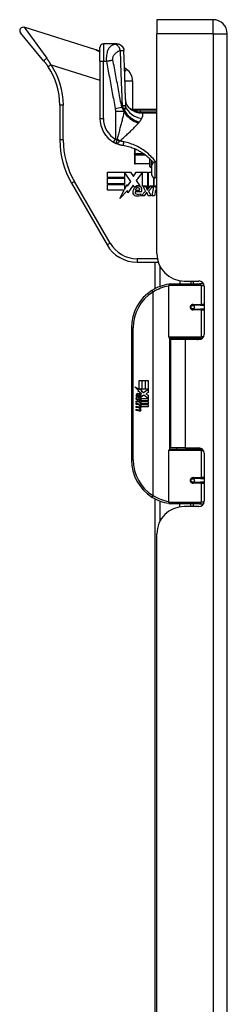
# Model space of a CAD drawing. Header units: inches. Extents: x 7 to 174, y 10 to 93.
# Tile 113 of 132: x 49.1 to 51.45, y 59.59 to 70.78. Entities that reach past the tile are written whole.
import ezdxf

# ---------------------------------------------------------------- set-up
doc = ezdxf.new("R2010")
doc.units = ezdxf.units.IN
doc.header["$MEASUREMENT"] = 0
doc.layers.add('Visible Edges(ANSI)', color=7, linetype='Continuous', lineweight=25)
doc.layers.add('Visible Tangent Edges(ANSI)', color=7, linetype='Continuous', lineweight=25)

msp = doc.modelspace()

# ---------------------------------------------------------------- linework, layer by layer
at = {"layer": 'Visible Edges(ANSI)'}
for p, q in [((50.654, 70.779), (50.654, 70.618)), ((51.293, 70.779), (50.654, 70.779)), ((49.372, 70.309), (49.107, 70.629)), ((49.963, 70.435), (49.149, 70.692)), ((50.654, 68.122), (50.654, 70.618)), ((51.454, 29.137), (51.454, 70.618)), ((50.201, 70.504), (50.049, 70.504)), ((50.202, 70.504), (50.201, 70.504)), ((50.009, 70.307), (50.009, 70.465)), ((50.009, 70.307), (50.009, 69.658)), ((50.311, 70.214), (50.287, 70.23)), ((50.38, 69.762), (50.38, 70.084)), ((49.553, 69.807), (49.553, 69.412)), ((50.366, 69.762), (50.654, 69.762)), ((50.389, 69.744), (50.389, 69.744)), ((50.399, 69.312), (50.399, 69.253)), ((50.399, 69.25), (50.399, 69.253)), ((50.399, 69.25), (50.399, 69.148)), ((50.399, 69.148), (50.399, 69.148)), ((50.576, 69.14), (50.407, 69.14)), ((50.576, 69.111), (50.576, 69.196)), ((50.654, 69.159), (50.63, 69.159)), ((50.093, 69.048), (50.357, 69.048)), ((50.093, 68.985), (50.093, 69.048)), ((50.288, 69.047), (50.288, 68.985)), ((50.36, 68.942), (50.288, 69.047)), ((50.357, 69.048), (50.391, 68.997)), ((50.391, 68.997), (50.419, 69.048)), ((50.419, 69.048), (50.55, 69.048)), ((50.491, 69.046), (50.419, 68.95)), ((50.491, 68.889), (50.491, 69.046)), ((50.55, 69.048), (50.55, 68.854)), ((50.559, 68.869), (50.559, 69.048)), ((50.559, 69.048), (50.599, 69.048)), ((50.599, 69.099), (50.588, 69.099)), ((50.599, 69.013), (50.599, 69.127)), ((49.685, 68.92), (50.089, 68.22)), ((50.288, 68.985), (50.093, 68.985)), ((50.093, 68.914), (50.093, 68.977)), ((50.093, 68.977), (50.288, 68.977)), ((50.288, 68.914), (50.093, 68.914)), ((50.288, 68.977), (50.288, 68.914)), ((50.322, 68.886), (50.36, 68.942)), ((50.419, 68.95), (50.46, 68.891)), ((50.617, 68.984), (50.617, 68.889)), ((50.625, 68.889), (50.625, 68.982)), ((50.654, 68.982), (50.63, 68.982)), ((50.093, 68.905), (50.288, 68.905)), ((50.093, 68.842), (50.093, 68.905)), ((50.284, 68.842), (50.093, 68.842)), ((50.235, 68.748), (50.284, 68.842)), ((50.322, 68.839), (50.235, 68.748)), ((50.288, 68.848), (50.318, 68.906)), ((50.288, 68.905), (50.288, 68.848)), ((50.318, 68.906), (50.322, 68.886)), ((50.326, 68.811), (50.322, 68.839)), ((50.387, 68.898), (50.326, 68.811)), ((50.401, 68.875), (50.387, 68.898)), ((50.48, 68.823), (50.408, 68.823)), ((50.411, 68.841), (50.458, 68.841)), ((50.467, 68.799), (50.467, 68.781)), ((50.478, 68.776), (50.526, 68.831)), ((50.536, 68.889), (50.491, 68.889)), ((50.526, 68.831), (50.499, 68.884)), ((50.499, 68.884), (50.531, 68.884)), ((50.536, 68.815), (50.51, 68.776)), ((50.531, 68.884), (50.546, 68.847)), ((50.55, 68.854), (50.536, 68.889)), ((50.541, 68.815), (50.536, 68.815)), ((50.556, 68.776), (50.541, 68.815)), ((50.546, 68.847), (50.55, 68.847)), ((50.55, 68.847), (50.577, 68.884)), ((50.573, 68.889), (50.559, 68.869)), ((50.609, 68.884), (50.561, 68.831)), ((50.561, 68.831), (50.588, 68.776)), ((50.617, 68.889), (50.573, 68.889)), ((50.577, 68.884), (50.609, 68.884)), ((50.601, 68.776), (50.62, 68.884)), ((50.62, 68.884), (50.643, 68.884)), ((50.65, 68.889), (50.625, 68.889)), ((50.635, 68.82), (50.627, 68.776)), ((50.643, 68.884), (50.641, 68.865)), ((50.641, 68.865), (50.647, 68.865)), ((50.649, 68.877), (50.65, 68.889)), ((50.51, 68.776), (50.478, 68.776)), ((50.588, 68.776), (50.556, 68.776)), ((50.627, 68.776), (50.601, 68.776)), ((50.43, 68.023), (50.67, 68.023)), ((50.636, 67.723), (50.636, 68.023)), ((50.914, 67.814), (50.914, 67.779)), ((50.966, 67.81), (51.132, 67.81)), ((51.04, 67.81), (51.04, 67.779)), ((50.79, 67.174), (50.79, 67.759)), ((50.809, 67.779), (51.139, 67.779)), ((51.184, 67.779), (51.139, 67.779)), ((51.191, 67.751), (51.191, 67.203)), ((51.056, 67.534), (51.057, 67.532)), ((51.062, 67.533), (51.057, 67.533)), ((51.149, 67.535), (51.062, 67.535)), ((51.062, 67.491), (51.149, 67.491)), ((51.064, 67.533), (51.064, 67.535)), ((51.065, 67.494), (51.065, 67.491)), ((51.149, 67.535), (51.191, 67.535)), ((51.191, 67.491), (51.149, 67.491)), ((50.365, 67.279), (50.365, 65.779)), ((51.143, 67.159), (50.805, 67.159)), ((50.977, 67.144), (50.809, 67.144)), ((50.809, 67.144), (50.809, 65.913)), ((50.882, 67.159), (50.882, 67.144)), ((51.132, 67.144), (50.977, 67.144)), ((51.073, 67.159), (51.073, 67.144)), ((51.143, 67.159), (51.171, 67.159)), ((50.452, 66.679), (50.485, 66.679)), ((50.452, 66.582), (50.452, 66.679)), ((50.485, 66.679), (50.485, 66.58)), ((50.489, 66.679), (50.521, 66.679)), ((50.489, 66.58), (50.489, 66.679)), ((50.521, 66.679), (50.521, 66.58)), ((50.525, 66.58), (50.525, 66.679)), ((50.525, 66.679), (50.557, 66.679)), ((50.557, 66.679), (50.557, 66.545)), ((50.405, 66.607), (50.452, 66.582)), ((50.451, 66.563), (50.405, 66.607)), ((50.437, 66.561), (50.451, 66.563)), ((50.481, 66.529), (50.437, 66.561)), ((50.456, 66.58), (50.485, 66.565)), ((50.485, 66.58), (50.456, 66.58)), ((50.485, 66.565), (50.475, 66.563)), ((50.475, 66.563), (50.503, 66.543)), ((50.521, 66.58), (50.489, 66.58)), ((50.503, 66.543), (50.557, 66.58)), ((50.557, 66.58), (50.525, 66.58)), ((50.419, 66.483), (50.447, 66.459)), ((50.419, 66.467), (50.419, 66.483)), ((50.439, 66.454), (50.419, 66.467)), ((50.419, 66.444), (50.439, 66.451)), ((50.431, 66.489), (50.422, 66.489)), ((50.439, 66.451), (50.439, 66.454)), ((50.443, 66.482), (50.443, 66.519)), ((50.447, 66.459), (50.474, 66.473)), ((50.452, 66.517), (50.452, 66.493)), ((50.474, 66.456), (50.455, 66.449)), ((50.455, 66.449), (50.455, 66.447)), ((50.455, 66.447), (50.474, 66.433)), ((50.459, 66.447), (50.477, 66.454)), ((50.557, 66.447), (50.459, 66.447)), ((50.469, 66.522), (50.481, 66.529)), ((50.474, 66.473), (50.474, 66.456)), ((50.507, 66.513), (50.477, 66.492)), ((50.477, 66.477), (50.556, 66.477)), ((50.477, 66.454), (50.477, 66.477)), ((50.556, 66.477), (50.507, 66.513)), ((50.557, 66.545), (50.531, 66.527)), ((50.531, 66.527), (50.557, 66.513)), ((50.557, 66.513), (50.557, 66.447)), ((50.419, 66.428), (50.419, 66.444)), ((50.447, 66.441), (50.419, 66.428)), ((50.419, 66.421), (50.474, 66.411)), ((50.419, 66.408), (50.419, 66.421)), ((50.442, 66.404), (50.419, 66.408)), ((50.419, 66.387), (50.454, 66.381)), ((50.419, 66.374), (50.419, 66.387)), ((50.442, 66.37), (50.419, 66.374)), ((50.419, 66.353), (50.454, 66.347)), ((50.419, 66.34), (50.419, 66.353)), ((50.453, 66.333), (50.419, 66.34)), ((50.474, 66.417), (50.447, 66.441)), ((50.464, 66.401), (50.464, 66.398)), ((50.474, 66.4), (50.464, 66.401)), ((50.466, 66.442), (50.557, 66.442)), ((50.477, 66.435), (50.466, 66.442)), ((50.47, 66.397), (50.477, 66.396)), ((50.474, 66.433), (50.474, 66.417)), ((50.474, 66.411), (50.474, 66.4)), ((50.477, 66.413), (50.477, 66.435)), ((50.557, 66.413), (50.477, 66.413)), ((50.477, 66.408), (50.557, 66.408)), ((50.477, 66.396), (50.477, 66.408)), ((50.557, 66.379), (50.478, 66.379)), ((50.557, 66.442), (50.557, 66.413)), ((50.557, 66.408), (50.557, 66.379)), ((50.805, 65.899), (51.143, 65.899)), ((50.977, 65.913), (50.809, 65.913)), ((50.882, 65.899), (50.882, 65.913)), ((50.977, 65.913), (51.132, 65.913)), ((51.073, 65.899), (51.073, 65.913)), ((51.171, 65.899), (51.143, 65.899)), ((50.79, 65.298), (50.79, 65.883)), ((51.191, 65.854), (51.191, 65.307)), ((51.149, 65.566), (51.062, 65.566)), ((51.065, 65.564), (51.065, 65.566)), ((51.149, 65.566), (51.191, 65.566)), ((51.056, 65.523), (51.057, 65.525)), ((51.057, 65.525), (51.062, 65.525)), ((51.062, 65.523), (51.149, 65.523)), ((51.064, 65.525), (51.064, 65.523)), ((51.191, 65.523), (51.149, 65.523)), ((50.636, 51.072), (50.636, 65.334)), ((51.139, 65.279), (50.809, 65.279)), ((50.914, 65.243), (50.914, 65.279)), ((51.132, 65.248), (50.966, 65.248)), ((51.04, 65.248), (51.04, 65.279)), ((51.139, 65.279), (51.184, 65.279)), ((50.654, 51.47), (50.654, 64.936))]:
    msp.add_line(p, q, dxfattribs=at)
at = {"layer": 'Visible Edges(ANSI)', "flags": 128}
for points in [[(50.202, 70.504), (50.217, 70.503), (50.232, 70.499), (50.245, 70.491), (50.257, 70.482), (50.267, 70.47), (50.274, 70.457), (50.279, 70.442), (50.281, 70.427)], [(50.009, 70.416), (50.007, 70.417), (50.005, 70.418), (50.004, 70.419), (50.002, 70.42), (50, 70.421), (49.998, 70.422), (49.996, 70.423), (49.994, 70.424), (49.992, 70.424), (49.99, 70.425), (49.988, 70.426), (49.986, 70.427), (49.984, 70.428), (49.982, 70.428), (49.98, 70.429), (49.978, 70.43), (49.976, 70.431), (49.975, 70.431), (49.973, 70.432), (49.971, 70.433), (49.969, 70.433), (49.967, 70.434), (49.965, 70.435), (49.963, 70.435)], [(50.3, 69.871), (50.29, 70.149), (50.281, 70.427)], [(49.372, 70.309), (49.374, 70.306), (49.376, 70.304), (49.378, 70.301), (49.381, 70.298), (49.383, 70.296), (49.385, 70.293), (49.387, 70.29), (49.389, 70.288), (49.391, 70.285), (49.393, 70.282), (49.395, 70.28), (49.397, 70.277), (49.399, 70.274), (49.401, 70.272), (49.403, 70.269), (49.405, 70.266), (49.407, 70.263), (49.409, 70.261), (49.411, 70.258), (49.413, 70.255), (49.415, 70.252), (49.417, 70.25), (49.418, 70.247), (49.42, 70.244)], [(50.352, 69.767), (50.34, 69.779), (50.328, 69.793), (50.319, 69.808), (50.311, 69.823), (50.306, 69.838), (50.302, 69.851), (50.301, 69.862), (50.3, 69.871)], [(50.389, 69.744), (50.387, 69.746), (50.385, 69.747), (50.383, 69.748), (50.382, 69.75), (50.38, 69.751), (50.379, 69.752), (50.377, 69.753), (50.376, 69.754), (50.375, 69.755), (50.374, 69.756), (50.373, 69.757), (50.372, 69.757), (50.371, 69.758), (50.37, 69.759), (50.369, 69.759), (50.368, 69.76), (50.368, 69.76), (50.367, 69.761), (50.367, 69.761), (50.366, 69.761), (50.366, 69.762), (50.366, 69.762), (50.366, 69.762), (50.366, 69.762)], [(50.397, 69.739), (50.397, 69.74), (50.396, 69.74), (50.396, 69.74), (50.396, 69.74), (50.395, 69.74), (50.395, 69.741), (50.395, 69.741), (50.394, 69.741), (50.394, 69.741), (50.393, 69.741), (50.393, 69.742), (50.393, 69.742), (50.392, 69.742), (50.392, 69.742), (50.392, 69.742), (50.391, 69.743), (50.391, 69.743), (50.391, 69.743), (50.39, 69.743), (50.39, 69.743), (50.39, 69.743), (50.39, 69.744), (50.389, 69.744), (50.389, 69.744)], [(50.164, 69.387), (50.165, 69.387), (50.166, 69.386), (50.167, 69.385), (50.169, 69.385), (50.17, 69.384), (50.171, 69.383), (50.172, 69.383), (50.173, 69.382), (50.175, 69.381), (50.176, 69.381), (50.177, 69.38), (50.178, 69.379), (50.179, 69.379), (50.181, 69.378), (50.182, 69.377), (50.183, 69.377), (50.184, 69.376), (50.186, 69.376), (50.187, 69.375), (50.188, 69.374), (50.189, 69.374), (50.19, 69.373), (50.192, 69.373), (50.193, 69.372)], [(50.274, 69.348), (50.27, 69.348), (50.267, 69.349), (50.263, 69.349), (50.26, 69.35), (50.256, 69.351), (50.253, 69.352), (50.25, 69.352), (50.246, 69.353), (50.243, 69.354), (50.239, 69.355), (50.236, 69.356), (50.232, 69.357), (50.229, 69.358), (50.226, 69.359), (50.222, 69.36), (50.219, 69.362), (50.216, 69.363), (50.212, 69.364), (50.209, 69.365), (50.206, 69.367), (50.202, 69.368), (50.199, 69.369), (50.196, 69.371), (50.193, 69.372)], [(50.587, 69.184), (50.577, 69.195), (50.567, 69.205), (50.556, 69.214), (50.544, 69.224), (50.533, 69.233), (50.521, 69.243), (50.509, 69.251), (50.497, 69.26), (50.484, 69.268), (50.471, 69.276), (50.458, 69.283), (50.445, 69.291), (50.431, 69.297), (50.418, 69.304), (50.404, 69.31), (50.39, 69.316), (50.376, 69.321), (50.362, 69.326), (50.347, 69.331), (50.333, 69.335), (50.318, 69.339), (50.303, 69.342), (50.289, 69.345), (50.274, 69.348)], [(50.587, 69.184), (50.588, 69.183), (50.59, 69.182), (50.591, 69.181), (50.592, 69.18), (50.593, 69.178), (50.594, 69.177), (50.596, 69.176), (50.597, 69.175), (50.598, 69.173), (50.599, 69.172), (50.6, 69.171), (50.601, 69.17), (50.602, 69.168), (50.604, 69.167), (50.605, 69.166), (50.606, 69.165), (50.607, 69.163), (50.608, 69.162), (50.609, 69.161), (50.61, 69.16), (50.611, 69.158), (50.612, 69.157), (50.613, 69.156), (50.614, 69.155)], [(50.797, 67.774), (50.796, 67.774), (50.796, 67.774), (50.796, 67.774), (50.796, 67.774), (50.795, 67.774), (50.795, 67.774), (50.795, 67.774), (50.795, 67.774), (50.794, 67.774), (50.794, 67.774), (50.794, 67.774), (50.794, 67.774), (50.793, 67.774), (50.793, 67.774), (50.793, 67.774), (50.793, 67.774), (50.792, 67.773), (50.792, 67.773), (50.792, 67.773), (50.792, 67.773), (50.791, 67.773), (50.791, 67.773), (50.791, 67.773), (50.791, 67.773)], [(51.062, 67.491), (51.059, 67.491), (51.056, 67.492), (51.054, 67.493), (51.051, 67.494), (51.049, 67.495), (51.047, 67.497), (51.045, 67.499), (51.043, 67.502), (51.042, 67.504), (51.041, 67.507), (51.04, 67.51), (51.04, 67.513), (51.04, 67.516), (51.041, 67.519), (51.042, 67.522), (51.043, 67.524), (51.045, 67.527), (51.047, 67.529), (51.049, 67.531), (51.051, 67.532), (51.054, 67.533), (51.056, 67.534), (51.059, 67.534), (51.062, 67.535)], [(51.109, 67.144), (51.111, 67.145), (51.114, 67.146), (51.116, 67.147), (51.119, 67.148), (51.121, 67.149), (51.124, 67.15), (51.126, 67.15), (51.129, 67.151), (51.132, 67.152), (51.134, 67.153), (51.137, 67.153), (51.139, 67.154), (51.142, 67.154), (51.144, 67.155), (51.147, 67.155), (51.15, 67.156), (51.152, 67.156), (51.155, 67.157), (51.157, 67.157), (51.16, 67.157), (51.162, 67.158), (51.165, 67.158), (51.168, 67.158), (51.17, 67.158)], [(51.17, 65.899), (51.168, 65.899), (51.165, 65.9), (51.162, 65.9), (51.16, 65.9), (51.157, 65.9), (51.155, 65.901), (51.152, 65.901), (51.15, 65.902), (51.147, 65.902), (51.144, 65.903), (51.142, 65.903), (51.139, 65.904), (51.137, 65.904), (51.134, 65.905), (51.132, 65.906), (51.129, 65.906), (51.126, 65.907), (51.124, 65.908), (51.121, 65.909), (51.119, 65.909), (51.116, 65.91), (51.114, 65.911), (51.111, 65.912), (51.109, 65.913)], [(51.062, 65.523), (51.059, 65.523), (51.056, 65.523), (51.054, 65.524), (51.051, 65.525), (51.049, 65.527), (51.047, 65.529), (51.045, 65.531), (51.043, 65.533), (51.042, 65.536), (51.041, 65.539), (51.04, 65.542), (51.04, 65.545), (51.04, 65.547), (51.041, 65.55), (51.042, 65.553), (51.043, 65.556), (51.045, 65.558), (51.047, 65.56), (51.049, 65.562), (51.051, 65.563), (51.054, 65.565), (51.056, 65.565), (51.059, 65.566), (51.062, 65.566)], [(50.791, 65.284), (50.791, 65.284), (50.791, 65.284), (50.791, 65.284), (50.792, 65.284), (50.792, 65.284), (50.792, 65.284), (50.792, 65.284), (50.793, 65.284), (50.793, 65.284), (50.793, 65.284), (50.793, 65.284), (50.794, 65.284), (50.794, 65.284), (50.794, 65.284), (50.794, 65.284), (50.795, 65.284), (50.795, 65.284), (50.795, 65.284), (50.795, 65.284), (50.796, 65.284), (50.796, 65.283), (50.796, 65.283), (50.796, 65.283), (50.797, 65.283)]]:
    msp.add_lwpolyline(points, dxfattribs=at)
at = {"layer": 'Visible Edges(ANSI)'}
for centre in [(51.062, 67.513), (51.062, 65.544)]:
    msp.add_circle(centre, 0.0197, dxfattribs=at)
for centre, radius, start, end in [((51.293, 70.618), 0.161, 0, 90), ((49.137, 70.654), 0.0394, 72.5, 219.63), ((50.049, 70.465), 0.0394, 90, 180), ((48.766, 69.807), 0.787, 0, 33.7355), ((50.222, 70.084), 0.157, 0, 55.65), ((50.459, 69.935), 0.197, 232.7495, 241.8538), ((50.324, 69.658), 0.315, 180, 239.4195), ((50.537, 69.412), 0.984, 180, 210), ((50.407, 69.148), 0.00787, 180, 270), ((50.63, 69.127), 0.0315, 90, 180), ((50.588, 69.111), 0.0118, 180, 270), ((50.63, 69.013), 0.0315, 180, 270), ((50.459, 68.813), 0.0784, 134.1684, 176.5646), ((50.42, 68.816), 0.0388, 176.5646, 261.5605), ((50.446, 68.827), 0.065, 77.079, 133.1785), ((50.446, 68.827), 0.0588, 80.4085, 134.1684), ((50.426, 68.817), 0.0189, 163.5261, 244.6784), ((50.444, 68.837), 0.0331, 109.3797, 172.9975), ((50.444, 68.855), 0.0604, 244.6784, 292.5609), ((50.44, 68.847), 0.0216, 51.1652, 109.3797), ((50.442, 68.85), 0.0188, 331.4547, 51.1652), ((50.453, 68.856), 0.0299, 23.8445, 85.0802), ((50.429, 68.845), 0.0555, 336.1555, 23.8445), ((50.725, 68.805), 0.0915, 147.5992, 170), ((50.686, 68.839), 0.0472, 133.1438, 147.4114), ((50.669, 68.84), 0.0248, 126.3555, 147.5992), ((50.683, 68.845), 0.0472, 127.5478, 136.5849), ((50.432, 68.896), 0.12, 261.5605, 287.3343), ((50.43, 68.417), 0.394, 210, 270), ((50.966, 68.122), 0.312, 180, 270), ((51.132, 67.751), 0.0591, 0, 90), ((50.865, 67.279), 0.5, 122.2377, 180), ((50.865, 67.279), 0.5, 98.5081, 122.2377), ((50.809, 67.759), 0.0197, 90, 180), ((51.062, 67.513), 0.0217, 279.147, 90), ((50.805, 67.174), 0.0157, 180, 270), ((51.132, 67.203), 0.0591, 270, 0), ((50.48, 66.507), 0.0607, 171.5605, 197.3343), ((50.439, 66.513), 0.0197, 86.5646, 171.5605), ((50.459, 66.501), 0.0307, 154.6784, 202.5609), ((50.44, 66.51), 0.0096, 73.5261, 154.6784), ((50.438, 66.493), 0.0398, 44.1684, 86.5646), ((50.454, 66.508), 0.0282, 246.1555, 293.8445), ((50.45, 66.501), 0.0168, 19.3797, 82.9975), ((50.456, 66.502), 0.00955, 241.4547, 321.1652), ((50.455, 66.503), 0.0109, 321.1652, 19.3797), ((50.46, 66.496), 0.0152, 293.8445, 355.0802), ((50.445, 66.5), 0.0299, 350.4085, 44.1684), ((50.445, 66.5), 0.033, 347.079, 43.1785), ((50.434, 66.358), 0.0465, 57.5992, 80), ((50.434, 66.324), 0.0465, 58.5584, 80.8257), ((50.459, 66.362), 0.0288, 259, 288.4748), ((50.456, 66.393), 0.0123, 260, 293.5571), ((50.456, 66.359), 0.0123, 259.9922, 293.5487), ((50.452, 66.386), 0.0126, 6.03, 57.5992), ((50.452, 66.353), 0.0126, 6.1027, 57.6083), ((50.458, 66.387), 0.006, 293.5571, 6.03), ((50.46, 66.395), 0.0288, 273.6169, 286.9928), ((50.451, 66.344), 0.0246, 359.6788, 63.9508), ((50.458, 66.353), 0.006, 293.5487, 6.1027), ((50.451, 66.377), 0.024, 359.4776, 57.4114), ((50.465, 66.377), 0.0101, 286.9928, 359.4776), ((50.465, 66.344), 0.0105, 288.4748, 359.6788), ((50.454, 66.379), 0.024, 358.7952, 46.5849), ((50.805, 65.883), 0.0157, 90, 180), ((51.132, 65.854), 0.0591, 0, 90), ((50.865, 65.779), 0.5, 180, 237.7623), ((51.062, 65.544), 0.0217, 270, 80.853), ((50.865, 65.779), 0.5, 237.7623, 261.4919), ((50.966, 64.936), 0.312, 90, 180), ((50.809, 65.298), 0.0197, 180, 270), ((51.132, 65.307), 0.0591, 270, 0)]:
    msp.add_arc(centre, radius, start, end, dxfattribs=at)
at = {"layer": 'Visible Tangent Edges(ANSI)'}
for p, q in [((51.293, 70.618), (51.293, 70.779)), ((49.149, 70.692), (49.404, 70.341)), ((51.293, 70.618), (50.654, 70.618)), ((51.293, 70.618), (51.293, 29.137)), ((51.293, 70.618), (51.454, 70.618)), ((50.049, 70.504), (50.049, 70.307)), ((49.453, 70.266), (49.42, 70.244)), ((49.453, 70.266), (50.009, 70.09)), ((50.009, 70.307), (50.049, 70.307)), ((50.049, 70.307), (50.081, 70.307)), ((50.049, 69.658), (50.049, 70.307)), ((50.289, 70.181), (50.311, 70.214)), ((50.292, 70.084), (50.38, 70.084)), ((49.592, 69.807), (49.553, 69.807)), ((49.592, 69.412), (49.592, 69.807)), ((50.182, 69.77), (50.256, 69.784)), ((50.184, 69.741), (50.282, 69.741)), ((50.184, 69.741), (50.184, 69.421)), ((50.282, 69.732), (50.282, 69.741)), ((50.284, 69.749), (50.284, 69.738)), ((50.284, 69.749), (50.287, 69.749)), ((50.416, 69.737), (50.414, 69.733)), ((50.654, 69.749), (50.467, 69.749)), ((50.467, 69.73), (50.467, 69.749)), ((50.467, 69.73), (50.654, 69.73)), ((50.654, 69.728), (50.489, 69.728)), ((50.489, 69.728), (50.489, 69.719)), ((50.489, 69.719), (50.654, 69.719)), ((50.009, 69.658), (50.049, 69.658)), ((49.592, 69.412), (49.553, 69.412)), ((50.164, 69.387), (50.184, 69.421)), ((50.399, 69.253), (50.407, 69.253)), ((50.407, 69.253), (50.407, 69.309)), ((50.407, 69.253), (50.407, 69.243)), ((50.506, 69.253), (50.407, 69.253)), ((50.407, 69.243), (50.52, 69.243)), ((50.407, 69.141), (50.407, 69.243)), ((50.407, 69.141), (50.407, 69.14)), ((50.576, 69.141), (50.407, 69.141)), ((50.588, 69.184), (50.588, 69.099)), ((50.63, 69.159), (50.63, 68.982)), ((49.719, 68.94), (49.685, 68.92)), ((50.123, 68.24), (49.719, 68.94)), ((50.123, 68.24), (50.089, 68.22)), ((50.66, 68.063), (50.43, 68.063)), ((50.43, 68.063), (50.43, 68.023)), ((50.689, 67.977), (50.689, 67.747)), ((51.065, 67.81), (51.065, 67.779)), ((50.598, 67.702), (50.608, 67.685)), ((50.608, 67.685), (50.608, 65.372)), ((50.608, 67.685), (50.612, 67.685)), ((50.612, 65.372), (50.612, 67.685)), ((51.158, 67.759), (50.79, 67.759)), ((51.158, 67.759), (51.19, 67.759)), ((51.158, 67.759), (51.158, 67.544)), ((51.065, 67.534), (51.065, 67.532)), ((51.065, 67.494), (51.065, 67.493)), ((51.066, 67.544), (51.158, 67.544)), ((51.158, 67.481), (51.066, 67.481)), ((51.191, 67.544), (51.158, 67.544)), ((51.158, 67.481), (51.158, 67.174)), ((51.158, 67.481), (51.191, 67.481)), ((50.365, 67.279), (50.384, 67.279)), ((50.384, 65.779), (50.384, 67.279)), ((50.79, 67.174), (51.158, 67.174)), ((50.797, 67.161), (50.797, 65.897)), ((50.977, 67.144), (50.977, 65.913)), ((51.184, 67.174), (51.158, 67.174)), ((50.384, 65.779), (50.365, 65.779)), ((51.158, 65.883), (50.79, 65.883)), ((51.158, 65.883), (51.184, 65.883)), ((51.158, 65.883), (51.158, 65.576)), ((51.065, 65.565), (51.065, 65.564)), ((51.066, 65.576), (51.158, 65.576)), ((51.191, 65.576), (51.158, 65.576)), ((51.065, 65.525), (51.065, 65.523)), ((51.158, 65.513), (51.066, 65.513)), ((51.158, 65.513), (51.158, 65.298)), ((51.158, 65.513), (51.191, 65.513)), ((50.608, 65.372), (50.598, 65.356)), ((50.612, 65.372), (50.608, 65.372)), ((50.689, 65.31), (50.689, 65.08)), ((50.79, 65.298), (51.158, 65.298)), ((51.065, 65.279), (51.065, 65.248)), ((51.19, 65.298), (51.158, 65.298))]:
    msp.add_line(p, q, dxfattribs=at)
at = {"layer": 'Visible Tangent Edges(ANSI)', "flags": 128}
for points in [[(50.185, 70.501), (50.179, 70.5), (50.173, 70.498), (50.167, 70.496), (50.161, 70.494), (50.155, 70.491), (50.149, 70.488), (50.143, 70.485), (50.137, 70.481), (50.132, 70.477), (50.126, 70.472), (50.12, 70.467), (50.115, 70.461), (50.11, 70.454), (50.105, 70.447), (50.101, 70.438), (50.096, 70.428), (50.092, 70.418), (50.089, 70.405), (50.085, 70.392), (50.083, 70.377), (50.081, 70.361), (50.08, 70.343), (50.08, 70.325), (50.081, 70.307)], [(50.201, 70.504), (50.2, 70.504), (50.2, 70.504), (50.2, 70.504), (50.199, 70.504), (50.199, 70.504), (50.198, 70.504), (50.198, 70.504), (50.197, 70.504), (50.196, 70.504), (50.196, 70.503), (50.195, 70.503), (50.194, 70.503), (50.194, 70.503), (50.193, 70.503), (50.192, 70.503), (50.192, 70.502), (50.191, 70.502), (50.19, 70.502), (50.189, 70.502), (50.189, 70.502), (50.188, 70.501), (50.187, 70.501), (50.186, 70.501), (50.185, 70.501)], [(50.185, 70.501), (50.188, 70.5), (50.19, 70.499), (50.192, 70.498), (50.195, 70.496), (50.198, 70.495), (50.2, 70.493), (50.203, 70.491), (50.205, 70.488), (50.208, 70.486), (50.211, 70.483), (50.213, 70.48), (50.216, 70.476), (50.218, 70.473), (50.22, 70.469), (50.223, 70.465), (50.225, 70.462), (50.227, 70.458), (50.229, 70.454), (50.231, 70.449), (50.232, 70.445), (50.234, 70.441), (50.235, 70.437), (50.237, 70.433), (50.238, 70.429)], [(50.201, 70.504), (50.205, 70.504), (50.21, 70.504), (50.214, 70.503), (50.219, 70.502), (50.224, 70.501), (50.228, 70.499), (50.233, 70.497), (50.238, 70.495), (50.242, 70.492), (50.246, 70.489), (50.251, 70.486), (50.254, 70.482), (50.258, 70.478), (50.262, 70.474), (50.265, 70.47), (50.268, 70.466), (50.27, 70.461), (50.272, 70.457), (50.274, 70.452), (50.276, 70.447), (50.277, 70.442), (50.278, 70.438), (50.279, 70.433), (50.279, 70.428)], [(49.963, 70.435), (49.965, 70.435), (49.967, 70.434), (49.969, 70.433), (49.971, 70.433), (49.973, 70.432), (49.975, 70.431), (49.977, 70.43), (49.979, 70.43), (49.98, 70.429), (49.982, 70.428), (49.984, 70.427), (49.986, 70.426), (49.988, 70.426), (49.99, 70.425), (49.992, 70.424), (49.994, 70.423), (49.996, 70.422), (49.998, 70.421), (50, 70.42), (50.002, 70.419), (50.004, 70.418), (50.005, 70.417), (50.007, 70.416), (50.009, 70.415)], [(50.156, 70.321), (50.155, 70.329), (50.154, 70.336), (50.155, 70.343), (50.156, 70.35), (50.158, 70.356), (50.16, 70.362), (50.163, 70.368), (50.166, 70.374), (50.169, 70.379), (50.173, 70.384), (50.177, 70.388), (50.181, 70.392), (50.185, 70.397), (50.189, 70.4), (50.194, 70.404), (50.198, 70.408), (50.203, 70.411), (50.207, 70.414), (50.212, 70.417), (50.217, 70.42), (50.222, 70.422), (50.227, 70.425), (50.233, 70.427), (50.238, 70.429)], [(50.238, 70.429), (50.241, 70.429), (50.243, 70.429), (50.245, 70.429), (50.248, 70.429), (50.25, 70.429), (50.252, 70.429), (50.254, 70.429), (50.256, 70.429), (50.258, 70.43), (50.26, 70.43), (50.262, 70.43), (50.264, 70.43), (50.266, 70.43), (50.268, 70.43), (50.269, 70.43), (50.271, 70.429), (50.272, 70.429), (50.274, 70.429), (50.275, 70.429), (50.276, 70.429), (50.277, 70.429), (50.278, 70.429), (50.279, 70.429), (50.279, 70.428)], [(50.238, 70.429), (50.239, 70.403), (50.239, 70.377), (50.24, 70.35), (50.241, 70.324), (50.242, 70.298), (50.243, 70.272), (50.243, 70.246), (50.244, 70.22), (50.245, 70.194), (50.246, 70.167), (50.247, 70.141), (50.248, 70.115), (50.249, 70.089), (50.25, 70.063), (50.251, 70.037), (50.252, 70.011), (50.253, 69.985), (50.254, 69.958), (50.255, 69.932), (50.256, 69.906), (50.257, 69.88), (50.258, 69.854), (50.259, 69.828), (50.26, 69.802)], [(50.279, 70.428), (50.279, 70.428), (50.28, 70.428), (50.28, 70.428), (50.28, 70.428), (50.28, 70.428), (50.28, 70.428), (50.28, 70.428), (50.28, 70.428), (50.28, 70.428), (50.281, 70.428), (50.281, 70.428), (50.281, 70.428), (50.281, 70.428), (50.281, 70.428), (50.281, 70.428), (50.281, 70.428), (50.281, 70.428), (50.281, 70.427), (50.281, 70.427), (50.281, 70.427), (50.281, 70.427), (50.281, 70.427), (50.281, 70.427), (50.281, 70.427)], [(49.453, 70.266), (49.451, 70.269), (49.449, 70.272), (49.447, 70.275), (49.446, 70.279), (49.444, 70.282), (49.442, 70.285), (49.44, 70.288), (49.438, 70.291), (49.436, 70.295), (49.434, 70.298), (49.432, 70.301), (49.43, 70.304), (49.428, 70.307), (49.426, 70.31), (49.424, 70.313), (49.421, 70.316), (49.419, 70.32), (49.417, 70.323), (49.415, 70.326), (49.413, 70.329), (49.411, 70.332), (49.409, 70.335), (49.407, 70.338), (49.404, 70.341)], [(50.081, 70.307), (50.084, 70.308), (50.088, 70.309), (50.091, 70.309), (50.094, 70.31), (50.098, 70.31), (50.101, 70.311), (50.104, 70.312), (50.108, 70.312), (50.111, 70.313), (50.114, 70.313), (50.118, 70.314), (50.121, 70.315), (50.124, 70.315), (50.127, 70.316), (50.13, 70.316), (50.133, 70.317), (50.136, 70.318), (50.139, 70.318), (50.142, 70.319), (50.145, 70.319), (50.148, 70.32), (50.15, 70.32), (50.153, 70.321), (50.156, 70.321)], [(50.081, 70.307), (50.085, 70.285), (50.089, 70.263), (50.094, 70.24), (50.098, 70.218), (50.102, 70.196), (50.106, 70.173), (50.11, 70.151), (50.115, 70.128), (50.119, 70.106), (50.123, 70.084), (50.127, 70.061), (50.131, 70.039), (50.135, 70.016), (50.14, 69.994), (50.144, 69.972), (50.148, 69.949), (50.152, 69.927), (50.156, 69.904), (50.161, 69.882), (50.165, 69.86), (50.169, 69.837), (50.173, 69.815), (50.177, 69.792), (50.182, 69.77)], [(50.256, 69.784), (50.252, 69.806), (50.248, 69.829), (50.243, 69.851), (50.239, 69.874), (50.235, 69.896), (50.231, 69.918), (50.227, 69.941), (50.223, 69.963), (50.218, 69.985), (50.214, 70.008), (50.21, 70.03), (50.206, 70.053), (50.202, 70.075), (50.197, 70.097), (50.193, 70.12), (50.189, 70.142), (50.185, 70.165), (50.181, 70.187), (50.177, 70.209), (50.172, 70.232), (50.168, 70.254), (50.164, 70.277), (50.16, 70.299), (50.156, 70.321)], [(50.26, 69.802), (50.261, 69.799), (50.262, 69.797), (50.263, 69.795), (50.264, 69.793), (50.265, 69.791), (50.266, 69.789), (50.267, 69.787), (50.268, 69.785), (50.269, 69.783), (50.27, 69.781), (50.272, 69.778), (50.273, 69.776), (50.274, 69.774), (50.275, 69.772), (50.276, 69.77), (50.277, 69.767), (50.278, 69.765), (50.279, 69.763), (50.28, 69.761), (50.281, 69.758), (50.282, 69.756), (50.283, 69.754), (50.284, 69.751), (50.284, 69.749)], [(50.3, 69.871), (50.3, 69.868), (50.3, 69.866), (50.3, 69.863), (50.3, 69.86), (50.3, 69.857), (50.3, 69.854), (50.3, 69.851), (50.3, 69.848), (50.3, 69.845), (50.3, 69.842), (50.3, 69.839), (50.3, 69.836), (50.3, 69.833), (50.299, 69.83), (50.299, 69.827), (50.299, 69.824), (50.299, 69.82), (50.299, 69.817), (50.298, 69.814), (50.298, 69.81), (50.298, 69.807), (50.298, 69.803), (50.297, 69.8), (50.297, 69.797)], [(50.182, 69.77), (50.182, 69.769), (50.182, 69.767), (50.182, 69.766), (50.182, 69.765), (50.182, 69.764), (50.183, 69.763), (50.183, 69.761), (50.183, 69.76), (50.183, 69.759), (50.183, 69.758), (50.183, 69.757), (50.183, 69.755), (50.183, 69.754), (50.184, 69.753), (50.184, 69.752), (50.184, 69.751), (50.184, 69.749), (50.184, 69.748), (50.184, 69.747), (50.184, 69.746), (50.184, 69.744), (50.184, 69.743), (50.184, 69.742), (50.184, 69.741)], [(50.282, 69.732), (50.279, 69.72), (50.277, 69.708), (50.274, 69.696), (50.271, 69.684), (50.268, 69.672), (50.265, 69.66), (50.262, 69.647), (50.259, 69.635), (50.256, 69.622), (50.253, 69.61), (50.249, 69.597), (50.246, 69.584), (50.243, 69.571), (50.239, 69.558), (50.236, 69.545), (50.232, 69.532), (50.229, 69.519), (50.225, 69.506), (50.222, 69.493), (50.218, 69.479), (50.215, 69.466), (50.211, 69.453), (50.207, 69.44), (50.204, 69.426)], [(50.282, 69.741), (50.281, 69.743), (50.28, 69.744), (50.28, 69.746), (50.279, 69.748), (50.278, 69.75), (50.277, 69.752), (50.276, 69.753), (50.275, 69.755), (50.274, 69.757), (50.273, 69.759), (50.272, 69.761), (50.271, 69.762), (50.27, 69.764), (50.269, 69.766), (50.268, 69.768), (50.267, 69.769), (50.266, 69.771), (50.264, 69.773), (50.263, 69.775), (50.262, 69.777), (50.26, 69.778), (50.259, 69.78), (50.258, 69.782), (50.256, 69.784)], [(50.284, 69.738), (50.284, 69.737), (50.284, 69.737), (50.284, 69.737), (50.284, 69.737), (50.284, 69.736), (50.284, 69.736), (50.284, 69.736), (50.284, 69.736), (50.283, 69.735), (50.283, 69.735), (50.283, 69.735), (50.283, 69.735), (50.283, 69.734), (50.283, 69.734), (50.283, 69.734), (50.283, 69.734), (50.283, 69.733), (50.283, 69.733), (50.282, 69.733), (50.282, 69.733), (50.282, 69.732), (50.282, 69.732), (50.282, 69.732), (50.282, 69.732)], [(50.287, 69.749), (50.287, 69.749), (50.287, 69.748), (50.287, 69.748), (50.286, 69.747), (50.286, 69.747), (50.286, 69.746), (50.286, 69.746), (50.286, 69.745), (50.286, 69.745), (50.286, 69.744), (50.286, 69.744), (50.286, 69.743), (50.286, 69.743), (50.285, 69.742), (50.285, 69.742), (50.285, 69.741), (50.285, 69.741), (50.285, 69.74), (50.285, 69.74), (50.285, 69.739), (50.285, 69.739), (50.285, 69.739), (50.285, 69.738), (50.284, 69.738)], [(50.297, 69.797), (50.297, 69.794), (50.296, 69.792), (50.296, 69.79), (50.296, 69.788), (50.295, 69.786), (50.295, 69.784), (50.295, 69.782), (50.294, 69.78), (50.294, 69.778), (50.294, 69.776), (50.293, 69.774), (50.293, 69.772), (50.292, 69.77), (50.292, 69.768), (50.292, 69.766), (50.291, 69.764), (50.291, 69.762), (50.29, 69.76), (50.29, 69.758), (50.289, 69.756), (50.289, 69.755), (50.288, 69.753), (50.287, 69.751), (50.287, 69.749)], [(50.413, 69.748), (50.412, 69.748), (50.41, 69.748), (50.409, 69.748), (50.408, 69.747), (50.407, 69.747), (50.406, 69.747), (50.405, 69.747), (50.404, 69.747), (50.403, 69.747), (50.402, 69.747), (50.401, 69.747), (50.4, 69.747), (50.399, 69.746), (50.398, 69.746), (50.397, 69.746), (50.396, 69.746), (50.395, 69.746), (50.394, 69.745), (50.393, 69.745), (50.392, 69.745), (50.391, 69.745), (50.391, 69.745), (50.39, 69.744), (50.389, 69.744)], [(50.397, 69.739), (50.397, 69.74), (50.396, 69.74), (50.396, 69.74), (50.396, 69.741), (50.396, 69.741), (50.396, 69.741), (50.396, 69.741), (50.397, 69.741), (50.398, 69.741), (50.399, 69.741), (50.4, 69.741), (50.401, 69.74), (50.402, 69.74), (50.403, 69.74), (50.404, 69.74), (50.405, 69.74), (50.406, 69.739), (50.408, 69.739), (50.409, 69.739), (50.41, 69.738), (50.412, 69.738), (50.413, 69.738), (50.414, 69.738), (50.416, 69.737)], [(50.397, 69.739), (50.398, 69.739), (50.399, 69.739), (50.399, 69.738), (50.4, 69.738), (50.401, 69.738), (50.401, 69.738), (50.402, 69.737), (50.403, 69.737), (50.403, 69.737), (50.404, 69.736), (50.405, 69.736), (50.406, 69.736), (50.406, 69.735), (50.407, 69.735), (50.408, 69.735), (50.408, 69.735), (50.409, 69.734), (50.41, 69.734), (50.41, 69.734), (50.411, 69.734), (50.412, 69.733), (50.413, 69.733), (50.413, 69.733), (50.414, 69.733)], [(50.467, 69.749), (50.464, 69.749), (50.462, 69.749), (50.46, 69.749), (50.458, 69.749), (50.455, 69.749), (50.453, 69.749), (50.451, 69.749), (50.449, 69.749), (50.446, 69.749), (50.444, 69.749), (50.442, 69.749), (50.44, 69.749), (50.437, 69.749), (50.435, 69.749), (50.433, 69.748), (50.431, 69.748), (50.428, 69.748), (50.426, 69.748), (50.424, 69.748), (50.422, 69.748), (50.419, 69.748), (50.417, 69.748), (50.415, 69.748), (50.413, 69.748)], [(50.414, 69.733), (50.417, 69.731), (50.42, 69.73), (50.423, 69.729), (50.426, 69.729), (50.429, 69.728), (50.432, 69.727), (50.435, 69.726), (50.438, 69.725), (50.441, 69.724), (50.445, 69.724), (50.448, 69.723), (50.451, 69.722), (50.454, 69.722), (50.457, 69.721), (50.46, 69.721), (50.464, 69.721), (50.467, 69.72), (50.47, 69.72), (50.473, 69.72), (50.476, 69.719), (50.479, 69.719), (50.483, 69.719), (50.486, 69.719), (50.489, 69.719)], [(50.416, 69.737), (50.418, 69.737), (50.42, 69.737), (50.422, 69.736), (50.424, 69.736), (50.426, 69.735), (50.428, 69.735), (50.43, 69.735), (50.432, 69.734), (50.434, 69.734), (50.436, 69.734), (50.438, 69.733), (50.44, 69.733), (50.443, 69.733), (50.445, 69.732), (50.447, 69.732), (50.449, 69.732), (50.451, 69.731), (50.453, 69.731), (50.456, 69.731), (50.458, 69.731), (50.46, 69.73), (50.462, 69.73), (50.464, 69.73), (50.467, 69.73)], [(50.489, 69.728), (50.488, 69.728), (50.487, 69.728), (50.486, 69.728), (50.485, 69.728), (50.484, 69.728), (50.483, 69.728), (50.483, 69.729), (50.482, 69.729), (50.481, 69.729), (50.48, 69.729), (50.479, 69.729), (50.478, 69.729), (50.477, 69.729), (50.476, 69.729), (50.475, 69.729), (50.474, 69.729), (50.473, 69.729), (50.472, 69.729), (50.471, 69.729), (50.47, 69.729), (50.469, 69.729), (50.469, 69.73), (50.468, 69.73), (50.467, 69.73)], [(50.483, 69.657), (50.485, 69.66), (50.487, 69.663), (50.488, 69.666), (50.489, 69.67), (50.491, 69.673), (50.492, 69.676), (50.493, 69.679), (50.494, 69.682), (50.495, 69.685), (50.495, 69.687), (50.496, 69.69), (50.496, 69.693), (50.497, 69.695), (50.497, 69.698), (50.497, 69.7), (50.497, 69.703), (50.496, 69.705), (50.496, 69.707), (50.495, 69.709), (50.494, 69.712), (50.493, 69.714), (50.492, 69.715), (50.491, 69.717), (50.489, 69.719)], [(50.237, 69.402), (50.246, 69.411), (50.256, 69.42), (50.266, 69.428), (50.275, 69.437), (50.285, 69.446), (50.294, 69.455), (50.304, 69.463), (50.313, 69.472), (50.323, 69.481), (50.332, 69.489), (50.341, 69.498), (50.35, 69.506), (50.359, 69.515), (50.367, 69.523), (50.376, 69.532), (50.384, 69.54), (50.393, 69.548), (50.401, 69.556), (50.409, 69.565), (50.417, 69.573), (50.424, 69.581), (50.431, 69.588), (50.438, 69.596), (50.445, 69.604)], [(50.445, 69.604), (50.445, 69.604), (50.445, 69.604), (50.446, 69.604), (50.446, 69.605), (50.446, 69.605), (50.446, 69.605), (50.446, 69.605), (50.446, 69.605), (50.446, 69.605), (50.447, 69.606), (50.447, 69.606), (50.447, 69.606), (50.447, 69.606), (50.447, 69.606), (50.447, 69.606), (50.447, 69.607), (50.448, 69.607), (50.448, 69.607), (50.448, 69.607), (50.448, 69.607), (50.448, 69.607), (50.448, 69.607), (50.448, 69.608), (50.449, 69.608)], [(50.449, 69.608), (50.449, 69.608), (50.449, 69.608), (50.449, 69.609), (50.45, 69.609), (50.45, 69.609), (50.45, 69.61), (50.45, 69.61), (50.451, 69.61), (50.451, 69.611), (50.451, 69.611), (50.452, 69.611), (50.452, 69.612), (50.452, 69.612), (50.452, 69.612), (50.453, 69.613), (50.453, 69.613), (50.453, 69.613), (50.453, 69.613), (50.454, 69.614), (50.454, 69.614), (50.454, 69.614), (50.455, 69.615), (50.455, 69.615), (50.455, 69.615)], [(50.455, 69.615), (50.457, 69.617), (50.458, 69.619), (50.46, 69.621), (50.461, 69.623), (50.462, 69.624), (50.464, 69.626), (50.465, 69.628), (50.466, 69.63), (50.468, 69.631), (50.469, 69.633), (50.47, 69.635), (50.471, 69.637), (50.472, 69.638), (50.474, 69.64), (50.475, 69.642), (50.476, 69.643), (50.477, 69.645), (50.478, 69.647), (50.479, 69.648), (50.48, 69.65), (50.481, 69.652), (50.482, 69.653), (50.482, 69.655), (50.483, 69.657)], [(50.201, 69.415), (50.2, 69.415), (50.2, 69.415), (50.199, 69.416), (50.198, 69.416), (50.198, 69.416), (50.197, 69.416), (50.196, 69.417), (50.195, 69.417), (50.195, 69.417), (50.194, 69.417), (50.193, 69.418), (50.192, 69.418), (50.192, 69.418), (50.191, 69.418), (50.19, 69.419), (50.19, 69.419), (50.189, 69.419), (50.188, 69.42), (50.187, 69.42), (50.187, 69.42), (50.186, 69.42), (50.185, 69.421), (50.185, 69.421), (50.184, 69.421)], [(50.201, 69.415), (50.2, 69.412), (50.2, 69.41), (50.199, 69.407), (50.198, 69.404), (50.197, 69.402), (50.196, 69.399), (50.196, 69.397), (50.195, 69.395), (50.194, 69.392), (50.193, 69.39), (50.193, 69.388), (50.192, 69.386), (50.192, 69.384), (50.191, 69.382), (50.191, 69.381), (50.191, 69.379), (50.191, 69.378), (50.191, 69.377), (50.191, 69.376), (50.191, 69.375), (50.191, 69.374), (50.191, 69.373), (50.192, 69.373), (50.193, 69.372)], [(50.193, 69.372), (50.194, 69.372), (50.196, 69.371), (50.197, 69.371), (50.199, 69.371), (50.2, 69.371), (50.202, 69.372), (50.203, 69.372), (50.205, 69.373), (50.206, 69.374), (50.208, 69.375), (50.21, 69.376), (50.211, 69.378), (50.213, 69.379), (50.215, 69.381), (50.217, 69.382), (50.219, 69.384), (50.22, 69.386), (50.222, 69.388), (50.224, 69.39), (50.226, 69.392), (50.228, 69.394), (50.23, 69.396), (50.232, 69.399), (50.234, 69.401)], [(50.204, 69.426), (50.204, 69.426), (50.203, 69.425), (50.203, 69.425), (50.203, 69.424), (50.203, 69.424), (50.203, 69.423), (50.203, 69.423), (50.203, 69.423), (50.203, 69.422), (50.202, 69.422), (50.202, 69.421), (50.202, 69.421), (50.202, 69.42), (50.202, 69.42), (50.202, 69.419), (50.202, 69.419), (50.202, 69.418), (50.202, 69.418), (50.202, 69.417), (50.201, 69.417), (50.201, 69.416), (50.201, 69.416), (50.201, 69.415), (50.201, 69.415)], [(50.234, 69.401), (50.234, 69.401), (50.234, 69.401), (50.234, 69.401), (50.234, 69.401), (50.234, 69.401), (50.234, 69.401), (50.234, 69.401), (50.234, 69.401), (50.234, 69.401), (50.234, 69.401), (50.235, 69.401), (50.235, 69.401), (50.235, 69.402), (50.235, 69.402), (50.235, 69.402), (50.235, 69.402), (50.235, 69.402), (50.236, 69.402), (50.236, 69.402), (50.236, 69.402), (50.236, 69.402), (50.236, 69.402), (50.236, 69.402), (50.237, 69.402)], [(50.28, 69.39), (50.278, 69.39), (50.276, 69.391), (50.275, 69.391), (50.273, 69.391), (50.271, 69.392), (50.269, 69.392), (50.267, 69.393), (50.265, 69.393), (50.264, 69.394), (50.262, 69.394), (50.26, 69.395), (50.258, 69.395), (50.256, 69.396), (50.254, 69.396), (50.253, 69.397), (50.251, 69.397), (50.249, 69.398), (50.247, 69.398), (50.245, 69.399), (50.244, 69.399), (50.242, 69.4), (50.24, 69.401), (50.238, 69.401), (50.237, 69.402)], [(50.274, 69.348), (50.274, 69.348), (50.274, 69.348), (50.274, 69.348), (50.274, 69.349), (50.274, 69.35), (50.274, 69.351), (50.274, 69.352), (50.274, 69.353), (50.275, 69.355), (50.275, 69.356), (50.275, 69.358), (50.275, 69.36), (50.276, 69.362), (50.276, 69.365), (50.277, 69.367), (50.277, 69.37), (50.277, 69.372), (50.278, 69.375), (50.278, 69.377), (50.279, 69.38), (50.279, 69.383), (50.279, 69.385), (50.28, 69.388), (50.28, 69.39)], [(50.645, 69.159), (50.635, 69.173), (50.623, 69.187), (50.611, 69.201), (50.599, 69.214), (50.586, 69.227), (50.572, 69.24), (50.559, 69.253), (50.544, 69.265), (50.53, 69.277), (50.515, 69.288), (50.5, 69.299), (50.484, 69.309), (50.468, 69.319), (50.452, 69.328), (50.436, 69.337), (50.419, 69.345), (50.402, 69.353), (50.385, 69.36), (50.368, 69.366), (50.351, 69.372), (50.333, 69.378), (50.316, 69.382), (50.298, 69.386), (50.28, 69.39)], [(51.066, 67.544), (51.062, 67.544), (51.058, 67.544), (51.054, 67.542), (51.051, 67.541), (51.047, 67.538), (51.044, 67.536), (51.041, 67.533), (51.038, 67.529), (51.036, 67.525), (51.034, 67.521), (51.034, 67.517), (51.033, 67.513), (51.034, 67.509), (51.034, 67.504), (51.036, 67.5), (51.038, 67.497), (51.041, 67.493), (51.044, 67.49), (51.047, 67.487), (51.051, 67.485), (51.054, 67.484), (51.058, 67.482), (51.062, 67.482), (51.066, 67.481)], [(51.17, 67.158), (51.166, 67.158), (51.162, 67.158), (51.158, 67.158), (51.154, 67.158), (51.15, 67.157), (51.146, 67.157), (51.141, 67.157), (51.137, 67.156), (51.133, 67.156), (51.129, 67.156), (51.125, 67.155), (51.121, 67.155), (51.117, 67.154), (51.113, 67.153), (51.109, 67.153), (51.105, 67.152), (51.1, 67.151), (51.096, 67.15), (51.092, 67.15), (51.088, 67.149), (51.084, 67.148), (51.08, 67.147), (51.076, 67.146), (51.073, 67.145)], [(51.073, 65.912), (51.076, 65.911), (51.08, 65.91), (51.084, 65.91), (51.088, 65.909), (51.092, 65.908), (51.096, 65.907), (51.1, 65.906), (51.105, 65.905), (51.109, 65.905), (51.113, 65.904), (51.117, 65.904), (51.121, 65.903), (51.125, 65.902), (51.129, 65.902), (51.133, 65.901), (51.137, 65.901), (51.141, 65.901), (51.146, 65.9), (51.15, 65.9), (51.154, 65.9), (51.158, 65.899), (51.162, 65.899), (51.166, 65.899), (51.17, 65.899)], [(51.066, 65.576), (51.062, 65.576), (51.058, 65.575), (51.054, 65.574), (51.051, 65.572), (51.047, 65.57), (51.044, 65.567), (51.041, 65.564), (51.038, 65.561), (51.036, 65.557), (51.034, 65.553), (51.034, 65.549), (51.033, 65.545), (51.034, 65.54), (51.034, 65.536), (51.036, 65.532), (51.038, 65.528), (51.041, 65.525), (51.044, 65.522), (51.047, 65.519), (51.051, 65.517), (51.054, 65.515), (51.058, 65.514), (51.062, 65.513), (51.066, 65.513)]]:
    msp.add_lwpolyline(points, dxfattribs=at)
at = {"layer": 'Visible Tangent Edges(ANSI)'}
for centre, radius, start, end in [((48.766, 69.807), 0.827, 0, 33.7355), ((50.324, 69.658), 0.276, 180, 239.4195), ((50.537, 69.412), 0.945, 180, 210), ((50.43, 68.417), 0.354, 210, 270), ((50.865, 67.279), 0.48, 122.2377, 180), ((50.868, 67.279), 0.48, 99.4349, 122.2377), ((50.865, 65.779), 0.48, 180, 237.7623), ((50.868, 65.779), 0.48, 237.7623, 260.5651)]:
    msp.add_arc(centre, radius, start, end, dxfattribs=at)
for centre, major_axis, ratio, start_param, end_param in [((49.402, 70.334), (-0.0303, -0.0251), 0.099128, 4.560171, 6.283185), ((49.889, 73.28), (0.28, -3.673), 0.09119, 0.304696, 0.320055), ((50.185, 69.788), (0.118, 0.005), 0.119705, 0.32039, 0.882192), ((49.789, 73.261), (0.383, -3.672), 0.123492, 0.276298, 0.284), ((50.445, 69.732), (0.171, -0.098), 0.594817, 3.909946, 5.041872), ((50.449, 69.738), (-0.17, 0.099), 0.604176, 0.765681, 1.908282), ((50.455, 69.749), (-0.172, 0.096), 0.627605, 0.730588, 1.910065), ((50.483, 69.812), (0.186, -0.063), 0.76978, 3.653505, 4.968734), ((50.481, 69.915), (-0.129, -0.149), 0.924855, 0, 0.390841), ((50.413, 69.729), (-0.0011, 0.0197), 0.203793, 5.152212, 6.005141), ((50.23, 69.415), (0.181, -0.078), 0.058123, 4.578197, 4.757923), ((50.237, 69.426), (0.159, -0.116), 0.099559, 4.577369, 4.785224), ((50.407, 69.25), (-0.00787, 0), 0.871957, 0, 1.570796), ((50.407, 69.148), (-0.00787, 0), 0.871957, 0, 1.570796), ((50.608, 67.685), (-0.0105, 0.0167), 0.161367, 4.610972, 6.283185), ((50.794, 67.754), (-0.0029, 0.0195), 0.187781, 5.698095, 6.283185), ((51.139, 67.759), (0, 0.0197), 0.965926, 4.712389, 6.283185), ((51.062, 67.544), (0, -0.00984), 0.476565, 0, 1.570796), ((51.062, 67.481), (0, 0.00984), 0.476565, 4.712389, 6.283185), ((51.149, 67.544), (0, -0.00984), 0.965926, 0, 1.570796), ((51.149, 67.481), (0, 0.00984), 0.965926, 4.712389, 6.283185), ((51.143, 67.174), (0, -0.0157), 0.965926, 0, 1.570796), ((51.143, 65.883), (0, 0.0157), 0.965926, 4.712389, 6.283185), ((51.062, 65.576), (0, -0.00984), 0.476565, 0, 1.570796), ((51.149, 65.576), (0, -0.00984), 0.965926, 0, 1.570796), ((51.062, 65.513), (0, 0.00984), 0.476565, 4.712389, 6.283185), ((51.149, 65.513), (0, 0.00984), 0.965926, 4.712389, 6.283185), ((50.608, 65.372), (-0.0105, -0.0167), 0.161367, 0, 1.672214), ((50.794, 65.304), (-0.0029, -0.0195), 0.187781, 0, 0.58509), ((51.139, 65.298), (0, -0.0197), 0.965926, 0, 1.570796)]:
    msp.add_ellipse(centre, major_axis=major_axis, ratio=ratio, start_param=start_param, end_param=end_param, dxfattribs=at)

doc.saveas('drawing.dxf')
